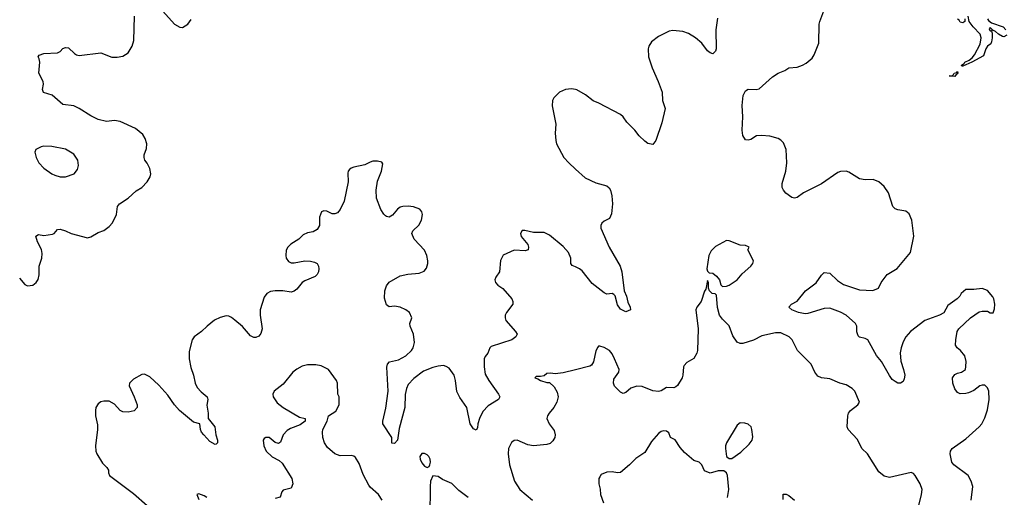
# Model space of a CAD drawing. Header units: inches. Extents: x 1839270 to 1929235, y 762242 to 910350.
# Tile 37 of 256: x 1855912 to 1863154, y 801330 to 804844. Entities that reach past the tile are written whole.
import ezdxf

# ---------------------------------------------------------------- set-up
doc = ezdxf.new("R2010")
doc.units = ezdxf.units.IN
doc.header["$MEASUREMENT"] = 0
doc.layers.add('B8850', color=7, linetype='Continuous')
doc.layers.add('B8860', color=7, linetype='Continuous')

msp = doc.modelspace()

# ---------------------------------------------------------------- linework, layer by layer
at = {"layer": 'B8850', "color": 5}
for points, elevation in [([(1855910, 802942.8), (1855950, 802896), (1855970, 802886.8), (1856010, 802890.8), (1856033.2, 802910), (1856047.2, 802932.8), (1856054.2, 802965.8), (1856055.1, 803030), (1856075.1, 803090), (1856076.6, 803123.4), (1856072.7, 803152.7), (1856044.2, 803210), (1856030, 803251.3), (1856050, 803263), (1856090, 803255.6), (1856154.5, 803265.5), (1856165.2, 803270), (1856190, 803301), (1856210, 803302), (1856250, 803290.4), (1856290, 803270.5), (1856410, 803239.3), (1856434.5, 803245.5), (1856490, 803278), (1856530, 803293.4), (1856570, 803322), (1856593.6, 803350), (1856624.5, 803410), (1856632, 803470), (1856646.6, 803490), (1856710, 803530.4), (1856770, 803583.8), (1856809.7, 803610.3), (1856850, 803650.7), (1856872.9, 803687.1), (1856877, 803710), (1856869.6, 803749.6), (1856849.5, 803789.5), (1856832.3, 803810), (1856826.6, 803830), (1856827, 803850), (1856844.8, 803895.2), (1856847.3, 803930), (1856836.2, 803970), (1856818, 803998), (1856764.2, 804044.2), (1856650, 804095.8), (1856610, 804101.1), (1856550, 804094.7), (1856490, 804109.6), (1856435.6, 804135.6), (1856349.4, 804190), (1856310, 804209.7), (1856230, 804220.5), (1856150, 804288), (1856088.3, 804308.3), (1856079.6, 804330), (1856087.6, 804370), (1856083.6, 804390), (1856052.3, 804450), (1856061.2, 804530), (1856056.5, 804556.5), (1856048.7, 804570), (1856056.4, 804583.6), (1856090, 804595.5), (1856190, 804599.1), (1856209.6, 804610.4), (1856230, 804630.8), (1856250, 804638.8), (1856270, 804637.3), (1856314.4, 804594.4), (1856330, 804584.9), (1856350, 804580.5), (1856510, 804599.3), (1856588.8, 804568.8), (1856630, 804567), (1856670, 804574.4), (1856710, 804600.5), (1856739.7, 804650), (1856751, 804690), (1856756.1, 804870)], 620), ([(1856965.5, 804905.5), (1857050, 804811), (1857090, 804787.7), (1857110, 804787.3), (1857148.7, 804810), (1857174.2, 804845.8)], 620), ([(1860000, 804330), (1859970, 804335.8), (1859926, 804330), (1859882, 804310), (1859841.6, 804270), (1859830.4, 804250), (1859827.7, 804210), (1859855.9, 804075.9), (1859850.5, 804010), (1859854.6, 803954.6), (1859860.5, 803930), (1859914.9, 803830), (1859950.2, 803790.2), (1860000, 803744.2)], 620), ([(1860000, 803025.2), (1859975.6, 803035.6), (1859965.1, 803050), (1859964.7, 803090), (1859948.3, 803130), (1859910, 803174.7), (1859810, 803258), (1859770, 803277.4), (1859690, 803279.5), (1859626.8, 803293.2), (1859607.5, 803292.5), (1859596, 803270), (1859600.7, 803250), (1859650.5, 803190.5), (1859654.8, 803170), (1859651.3, 803150), (1859630, 803142.7), (1859550, 803149.3), (1859468, 803112), (1859448, 803072), (1859440.7, 802990), (1859413.4, 802950), (1859407.4, 802930), (1859412.7, 802910), (1859428.4, 802890), (1859466, 802866), (1859532.4, 802790), (1859539.3, 802770), (1859538, 802750), (1859492.7, 802690), (1859483, 802670), (1859482, 802650), (1859488, 802630), (1859559.1, 802550), (1859570.6, 802530), (1859562, 802510), (1859531.2, 802488.8), (1859380.3, 802439.7), (1859369, 802431), (1859354.9, 802390), (1859334.6, 802365.4), (1859328.8, 802350), (1859329.1, 802290), (1859336, 802236), (1859363.1, 802190), (1859434, 802090), (1859443, 802070), (1859434, 802050), (1859357.6, 802002.4), (1859319.1, 801960.9), (1859294, 801910), (1859281.3, 801870), (1859278.4, 801841.6), (1859270, 801824), (1859250, 801835.1), (1859226.4, 801870), (1859200.8, 801990), (1859150, 802065.4), (1859128.3, 802108.3), (1859118.1, 802190), (1859107.7, 802230), (1859070, 802279.8), (1859050, 802293.8), (1859030, 802299.6), (1858990, 802296.1), (1858950, 802286.3), (1858882.7, 802257.3), (1858810, 802205.2), (1858770, 802161), (1858756.6, 802130), (1858746.6, 802086.6), (1858745.7, 801990), (1858702.9, 801837.1), (1858690.3, 801750), (1858670, 801726), (1858649.5, 801729.5), (1858649.3, 801770), (1858583, 801870), (1858582.6, 801890), (1858605.3, 801985.3), (1858621.4, 802110), (1858613.1, 802286.9), (1858617, 802310), (1858633, 802327), (1858697.8, 802342.2), (1858751.8, 802370), (1858794, 802410), (1858807, 802430), (1858817, 802470), (1858809.6, 802530), (1858785.1, 802590), (1858782.7, 802610), (1858795.1, 802650), (1858779.3, 802690), (1858753.2, 802710), (1858710, 802729.6), (1858670, 802735.6), (1858630, 802732.3), (1858610, 802745.2), (1858595.2, 802795.2), (1858598.3, 802850), (1858610, 802886.8), (1858630, 802913), (1858710, 802959.3), (1858767, 802973), (1858850, 802979.5), (1858887.1, 802992.9), (1858903.3, 803016.7), (1858913.5, 803050), (1858914.5, 803070), (1858907.2, 803110), (1858890, 803147.3), (1858813.6, 803230), (1858797, 803270), (1858802.7, 803290), (1858847.9, 803332.1), (1858867.6, 803370), (1858873.6, 803410), (1858869.4, 803430), (1858856, 803450), (1858807.7, 803467.7), (1858770, 803471.8), (1858730, 803469.5), (1858710, 803463.7), (1858690.8, 803450), (1858655.3, 803404.7), (1858630, 803392.3), (1858610, 803395.1), (1858601.7, 803401.7), (1858590, 803412.7), (1858568.6, 803448.6), (1858537.4, 803530), (1858534, 803590), (1858543.7, 803656.3), (1858573.3, 803730), (1858584, 803784), (1858574.8, 803794.8), (1858542.9, 803802.9), (1858510, 803802), (1858490, 803796.4), (1858450, 803776.4), (1858370, 803758), (1858349.1, 803750.9), (1858338, 803742), (1858328.2, 803730), (1858325.3, 803714.7), (1858328.9, 803650), (1858299.5, 803510), (1858270, 803446.6), (1858250, 803423.7), (1858230, 803414.5), (1858210, 803415.1), (1858170, 803436), (1858150, 803437.2), (1858130.8, 803429.2), (1858117.3, 803390), (1858116.3, 803330), (1858099, 803301), (1858070, 803282), (1858030, 803276.2), (1857997.7, 803262.3), (1857964, 803230), (1857906.4, 803193.6), (1857884, 803170), (1857872.3, 803147.7), (1857868.5, 803110), (1857872.2, 803090), (1857890, 803064.4), (1857910, 803055.8), (1857930, 803054.4), (1858010, 803069), (1858050, 803067.6), (1858081.1, 803061.1), (1858099.1, 803050), (1858110.4, 803030), (1858112.7, 803010), (1858108.7, 802990), (1858099.3, 802970), (1858084.2, 802955.8), (1858010, 802923), (1857990, 802909.6), (1857950, 802861.6), (1857930, 802845.6), (1857910, 802838.9), (1857848.2, 802848.2), (1857790.4, 802849.6), (1857756.7, 802843.3), (1857730, 802829.2), (1857710, 802802), (1857681.1, 802710), (1857680.3, 802670), (1857695.8, 802570), (1857685.4, 802534.6), (1857670, 802515.1), (1857650, 802505.2), (1857634, 802506), (1857610, 802518.7), (1857550, 802586.3), (1857494.1, 802634.1), (1857470, 802652.6), (1857450, 802662), (1857430, 802664.7), (1857385.9, 802654.2), (1857345.4, 802634.6), (1857290.5, 802590), (1857250, 802549.4), (1857194.8, 802510), (1857180.7, 802490), (1857157.5, 802402.5), (1857159.5, 802350), (1857170, 802284.7), (1857190.7, 802230), (1857202, 802170), (1857218.4, 802138.4), (1857245.9, 802105.8), (1857290.7, 802070), (1857294.9, 802050), (1857288.5, 802008.5), (1857298.4, 801950), (1857298.8, 801910), (1857348.2, 801850), (1857355.3, 801790), (1857368, 801750), (1857366.8, 801730), (1857358.4, 801721.6), (1857350, 801718), (1857310, 801741.6), (1857265.6, 801790), (1857249.5, 801810), (1857240.9, 801830), (1857238, 801870), (1857190, 801882.9), (1857088.3, 801968.3), (1857050, 802009.7), (1857001.9, 802081.9), (1856936, 802156), (1856870, 802215.8), (1856830, 802236.9), (1856810, 802233.6), (1856750, 802199.6), (1856720.4, 802170), (1856717.6, 802150), (1856754.9, 802070), (1856775.5, 802010), (1856776.3, 801990), (1856754.6, 801965.4), (1856710, 801955.6), (1856670, 801959.3), (1856650, 801969.2), (1856610, 802015.1), (1856570, 802038.4), (1856530, 802038.4), (1856510, 802031.6), (1856490, 802017), (1856472.4, 801990), (1856468.9, 801970), (1856470.3, 801930), (1856484.7, 801864.7), (1856484.9, 801830), (1856468.9, 801710), (1856471.7, 801670), (1856479, 801650), (1856521.8, 801581.8), (1856554, 801550), (1856564.2, 801530), (1856564.6, 801510), (1856573.4, 801490), (1856750, 801359), (1856849.1, 801270)], 620), ([(1858578.3, 801310), (1858550, 801351.8), (1858490, 801404.2), (1858479.1, 801419.1), (1858437.5, 801497.5), (1858410, 801578), (1858382.8, 801622.8), (1858370, 801633.6), (1858350, 801638.7), (1858270, 801636.3), (1858229.7, 801649.7), (1858176.3, 801696.3), (1858154, 801730), (1858141.6, 801770), (1858138.4, 801810), (1858142.7, 801830), (1858172.7, 801890), (1858184, 801930), (1858236.2, 801963.8), (1858261.2, 802010), (1858261.2, 802070), (1858253.2, 802090), (1858249, 802169), (1858242, 802190), (1858184, 802270), (1858130, 802297), (1858090, 802303.7), (1858030, 802306), (1857990, 802294), (1857950, 802273.6), (1857920.5, 802250), (1857850, 802162.4), (1857784.9, 802110), (1857773.7, 802090), (1857775.3, 802070), (1857806.2, 802026.2), (1857850, 801990.4), (1857970, 801918.8), (1858010.8, 801910.8), (1858011.3, 801890), (1857975.9, 801864.1), (1857903.4, 801836.6), (1857878.8, 801821.2), (1857850.4, 801789.6), (1857830, 801735.3), (1857814.8, 801725.2), (1857790, 801733.2), (1857746, 801770), (1857722, 801770), (1857710, 801762), (1857704, 801750), (1857707.3, 801710), (1857724, 801670), (1857770, 801627.3), (1857821.4, 801601.4), (1857842.8, 801582.8), (1857914.4, 801470), (1857921.6, 801430), (1857910, 801397.2), (1857850, 801382.7), (1857840.5, 801370), (1857828.4, 801331.6), (1857790, 801321.3)], 640), ([(1860000, 802268.4), (1859910, 802245.1), (1859850, 802239.5), (1859816, 802244), (1859790, 802242), (1859770, 802224), (1859742, 802218), (1859710, 802219), (1859701, 802210), (1859722.8, 802202.8), (1859742, 802190), (1859790, 802176), (1859810, 802176), (1859842.4, 802142.4), (1859864.2, 802104.2), (1859872, 802070), (1859863.1, 802030), (1859839.6, 801990), (1859807.2, 801950), (1859795.3, 801930), (1859790.3, 801910), (1859805.7, 801870), (1859842.6, 801822.6), (1859851.7, 801790), (1859847, 801770), (1859834, 801746), (1859813, 801727), (1859790, 801717.7), (1859690, 801709.7), (1859650, 801717.4), (1859570, 801750.9), (1859550, 801748), (1859530, 801733), (1859506.4, 801690), (1859503.8, 801650), (1859515.8, 801570), (1859551.4, 801450), (1859590, 801388.7), (1859683.8, 801310)], 640), ([(1859210, 801329.7), (1859141.4, 801381.4), (1859090, 801431.6), (1859022, 801462), (1858990, 801484), (1858950, 801488), (1858934.8, 801450), (1858930.5, 801409.5), (1858932.1, 801332.1), (1858926.6, 801213.4)], 640), ([(1857288.9, 801328.9), (1857270, 801342), (1857230, 801355.3), (1857214, 801350), (1857230, 801314)], 640)]:
    msp.add_lwpolyline(points, dxfattribs=dict(at, elevation=elevation))
at = {"layer": 'B8850', "color": 5, "elevation": 640}
for points in [[(1856087, 803913), (1856070, 803909.4), (1856031, 803890), (1856024, 803870), (1856033.4, 803830), (1856053, 803790), (1856090, 803750.5), (1856148, 803710), (1856170, 803700.3), (1856210, 803688.9), (1856250, 803688.5), (1856314, 803710), (1856338.3, 803741.7), (1856343.6, 803770), (1856339.7, 803810), (1856310, 803855.1), (1856250, 803891.3), (1856148.3, 803911.7)], [(1858890, 801651.8), (1858870, 801651.6), (1858855.5, 801630), (1858857.1, 801610), (1858870, 801584), (1858890, 801560.7), (1858910, 801550.8), (1858924, 801556), (1858929.5, 801570.5), (1858934.5, 801590), (1858932, 801610), (1858922, 801630), (1858910, 801642)]]:
    msp.add_lwpolyline(points, close=True, dxfattribs=at)
at = {"layer": 'B8860', "color": 5}
for points, elevation in [([(1861044.5, 804855.5), (1861033.2, 804770), (1861034.2, 804630), (1861029, 804611), (1861010, 804591.8), (1860990, 804598.9), (1860970, 804615.8), (1860928.4, 804670), (1860882.6, 804710), (1860830, 804742.9), (1860790, 804757.8), (1860715.2, 804764.7), (1860690, 804760.4), (1860610, 804721.1), (1860559.4, 804680.6), (1860539.5, 804650), (1860534.6, 804630), (1860537.2, 804570), (1860564.7, 804490), (1860609.2, 804390), (1860637.4, 804310), (1860639.5, 804250), (1860659.1, 804190), (1860634.1, 804085.9), (1860590, 803955.3), (1860570, 803925.2), (1860531.9, 803931.9), (1860510, 803949.3), (1860468.5, 803988.5), (1860436.2, 804030), (1860377.6, 804090), (1860349.8, 804129.8), (1860330, 804146.3), (1860172.7, 804230), (1860130, 804247.6), (1860074.5, 804290), (1860010, 804328), (1860000, 804330)], 620), ([(1862909.8, 801310), (1862921.4, 801410), (1862910.9, 801450), (1862888.4, 801490), (1862782.2, 801570), (1862769.1, 801590), (1862754.8, 801650), (1862759, 801670), (1862770.8, 801690), (1862870, 801760.3), (1862969.7, 801850), (1862988.1, 801871.9), (1863010, 801915.8), (1863030, 801972.7), (1863042.4, 802050), (1863039.5, 802110), (1863030, 802135.8), (1863010, 802155), (1862990, 802156.5), (1862974.9, 802150), (1862930, 802116.1), (1862890, 802098), (1862870, 802094.5), (1862830, 802092.3), (1862810, 802100.9), (1862790, 802129), (1862774.5, 802170), (1862772.7, 802210), (1862790, 802234), (1862810, 802244), (1862838, 802250), (1862868.7, 802270), (1862872.1, 802292.1), (1862872.3, 802330), (1862863.7, 802370), (1862831.4, 802411.4), (1862806, 802430), (1862796, 802450), (1862796.2, 802490), (1862807, 802550), (1862819.3, 802570), (1862906, 802650), (1862970, 802694), (1862990, 802700.7), (1863010, 802700.7), (1863030, 802698.8), (1863050, 802687.3), (1863072.1, 802687.9), (1863082.7, 802717.3), (1863083.7, 802750), (1863077, 802790), (1863070, 802804), (1863030, 802852.3), (1862990, 802866.6), (1862930, 802859.3), (1862870, 802859), (1862836, 802830), (1862826.8, 802810), (1862806.8, 802790), (1862739.2, 802740.8), (1862710, 802686.6), (1862678, 802670), (1862570, 802631.2), (1862463.7, 802550), (1862430, 802511.5), (1862410, 802474.5), (1862394.7, 802430), (1862387.8, 802392.2), (1862391.8, 802331.8), (1862412.9, 802270), (1862421.3, 802230), (1862418, 802202), (1862410, 802182), (1862390.7, 802169.3), (1862370, 802169.3), (1862350, 802181.2), (1862330, 802197.2), (1862310, 802226), (1862249.7, 802330), (1862214.6, 802374.6), (1862150, 802489.5), (1862130, 802499.1), (1862090, 802508), (1862078.3, 802518.3), (1862068.3, 802548.3), (1862069.7, 802590), (1862059.7, 802610), (1861991.3, 802670), (1861950, 802691.7), (1861870, 802720.9), (1861830, 802718.8), (1861710, 802682), (1861690, 802680.7), (1861641.2, 802690), (1861590, 802709.8), (1861569.4, 802730), (1861589.2, 802750), (1861630, 802773), (1861691.3, 802850), (1861771.1, 802908.9), (1861810, 802964.9), (1861830, 802983), (1861870, 802980.4), (1861925.9, 802925.9), (1861970, 802896.8), (1862090, 802857.1), (1862187.9, 802852.1), (1862229.3, 802870), (1862249.4, 802910), (1862292, 802970), (1862366.1, 803013.9), (1862465.1, 803130), (1862488.5, 803251.5), (1862474.4, 803370), (1862454.5, 803414.6), (1862430, 803435.8), (1862370, 803444), (1862350, 803453.6), (1862333.6, 803470), (1862302.6, 803570), (1862270, 803616.9), (1862230, 803651.3), (1862190, 803668), (1862130, 803666.3), (1862090, 803672.8), (1862010, 803721.1), (1861990, 803728.3), (1861950, 803727.2), (1861930, 803719.8), (1861810, 803636), (1861678, 803570), (1861630, 803535.1), (1861610, 803529.7), (1861590, 803536.8), (1861548.2, 803568.2), (1861529.9, 803589.9), (1861520.3, 803610), (1861520.5, 803639.5), (1861546.9, 803730), (1861555.4, 803790), (1861549.7, 803890), (1861530, 803937), (1861510, 803957.6), (1861489.8, 803969.8), (1861430, 803987.6), (1861368.9, 803991.1), (1861331.7, 803988.3), (1861290, 803963.6), (1861270, 803957), (1861250, 803960.9), (1861231.4, 803991.4), (1861226.6, 804030), (1861229.7, 804130), (1861226.7, 804213.3), (1861234.1, 804285.8), (1861250, 804320.5), (1861270, 804331.8), (1861330, 804330.4), (1861350, 804335.8), (1861450, 804423.7), (1861490, 804450.4), (1861539, 804470), (1861570, 804490.7), (1861630, 804494.9), (1861670, 804508.5), (1861696.3, 804523.7), (1861739.8, 804560.2), (1861755.2, 804584.8), (1861789.8, 804670), (1861791.9, 804810), (1861796.8, 804830), (1861826.2, 804910)], 620), ([(1862864.7, 804850), (1862864.7, 804830), (1862850, 804821.2), (1862830, 804825.6), (1862821.2, 804841.2), (1862810, 804847.8)], 580), ([(1863171.3, 804730), (1863150, 804718), (1863140.4, 804720.4), (1863110, 804738), (1863090, 804758), (1863070, 804766), (1863062, 804762), (1863066, 804770), (1863050, 804786), (1863043.6, 804776.4), (1863044.7, 804770), (1863050, 804762), (1863059.6, 804759.6), (1863063.6, 804743.6), (1863064.9, 804710), (1863059.1, 804680.9), (1863054, 804666), (1863030, 804649.2), (1863018, 804630), (1863001.6, 804578.4), (1862916, 804530), (1862850, 804501.2), (1862842, 804502), (1862839, 804510), (1862858.9, 804521.1), (1862862.7, 804530), (1862895.1, 804544.9), (1862917.7, 804562.3), (1862935.8, 804584.2), (1862975.4, 804664.6), (1862983.5, 804710), (1862976.8, 804736.8), (1862925.1, 804790), (1862895.1, 804830), (1862888, 804870)], 580), ([(1863030.6, 804850), (1863038, 804838), (1863060.5, 804820.5), (1863144.7, 804790), (1863164.7, 804770)], 580), ([(1860000, 803744.2), (1860070, 803679.5), (1860150, 803644.2), (1860230, 803622.3), (1860247.7, 803607.7), (1860257.8, 803590), (1860267.9, 803547.9), (1860272, 803488), (1860265.1, 803414.9), (1860250, 803380.7), (1860210, 803360.9), (1860194, 803346), (1860187, 803330), (1860187.2, 803310), (1860246.5, 803170), (1860328.9, 803030), (1860340.3, 802990), (1860357, 802850), (1860375.3, 802810), (1860385.5, 802765.5), (1860402, 802730), (1860404.7, 802710), (1860370, 802695.1), (1860330, 802714.5), (1860310, 802745.2), (1860291.7, 802811.7), (1860283.2, 802823.2), (1860270, 802829.3), (1860230, 802824.2), (1860210, 802834.7), (1860123, 802903), (1860050, 802995.4), (1860030, 803012.2), (1860000, 803025.2)], 620), ([(1862506.6, 801190), (1862546, 801350), (1862549.1, 801389.1), (1862534, 801430), (1862499, 801490), (1862485.6, 801505.6), (1862470, 801513.2), (1862310, 801475.6), (1862270, 801486.9), (1862230, 801516.9), (1862148.4, 801650), (1862106.3, 801690), (1862074.5, 801754.5), (1862006, 801830), (1861999.3, 801850), (1862002, 801930), (1862007, 801950), (1862023.7, 801970), (1862077.2, 802010), (1862089.3, 802030), (1862054.5, 802110), (1862036, 802130), (1861990, 802156.9), (1861944, 802170), (1861870, 802202.9), (1861810, 802209.7), (1861781.2, 802221.2), (1861759.7, 802250), (1861732.8, 802310), (1861634, 802410), (1861592.8, 802490), (1861570.6, 802510.6), (1861510, 802539.2), (1861470, 802540.4), (1861370, 802517.2), (1861310, 802486.6), (1861230, 802461.6), (1861210, 802461.6), (1861190, 802471.8), (1861158.4, 802518.4), (1861130, 802592.7), (1861081.2, 802641.2), (1861059, 802670), (1861045.6, 802725.6), (1861038, 802818), (1861028, 802828), (1861006, 802830), (1860986, 802850), (1860978, 802870), (1860978, 802910), (1860970, 802926), (1860959.6, 802860.4), (1860950, 802846), (1860924.7, 802770), (1860892, 802730), (1860884.7, 802710), (1860901.6, 802570), (1860898, 802410), (1860893.4, 802390), (1860870, 802352.7), (1860818.8, 802321.2), (1860799.9, 802300.1), (1860794, 802290), (1860790.6, 802230), (1860784, 802210), (1860750, 802152.3), (1860738, 802142), (1860723.1, 802136.9), (1860670, 802138.9), (1860630, 802113), (1860610, 802108.4), (1860570, 802114.2), (1860490, 802146), (1860450, 802148.4), (1860407.2, 802132.8), (1860370, 802102), (1860350, 802095.1), (1860330, 802104.5), (1860287, 802147), (1860278.4, 802170), (1860280.8, 802199.2), (1860319.7, 802250), (1860320.5, 802270), (1860287.3, 802350), (1860270, 802385.2), (1860250, 802409.3), (1860210, 802432.3), (1860178, 802442), (1860170, 802442), (1860164, 802436), (1860150, 802408), (1860133.4, 802326.6), (1860116.8, 802303.2), (1860104.5, 802295.5), (1860000, 802268.4)], 640), ([(1861119.1, 801330), (1861127.5, 801387.5), (1861117, 801490), (1861109.5, 801509.5), (1861090, 801525.2), (1861050, 801525.2), (1860990, 801509.2), (1860950, 801526), (1860929.6, 801569.6), (1860920.1, 801580.1), (1860910, 801589.2), (1860870, 801601.2), (1860801, 801661), (1860770, 801696), (1860733.4, 801753.4), (1860699, 801770), (1860685.8, 801805.8), (1860670, 801817.6), (1860650, 801818.9), (1860630, 801814), (1860610, 801799.7), (1860558.4, 801741.6), (1860510, 801660.5), (1860443, 801617), (1860397.1, 801570), (1860330, 801512.7), (1860310, 801509.4), (1860270, 801517), (1860230, 801515.1), (1860190, 801499), (1860178, 801482), (1860170.7, 801469.3), (1860170.6, 801430), (1860180.7, 801390), (1860182.8, 801350), (1860206.4, 801290)], 660), ([(1861526.5, 801313.5), (1861527.6, 801352.4), (1861550, 801354.4), (1861570, 801343.7), (1861610, 801309)], 640)]:
    msp.add_lwpolyline(points, dxfattribs=dict(at, elevation=elevation))
for points, elevation in [([(1862790, 804427), (1862748, 804430), (1862770, 804431.3), (1862780.4, 804439.6), (1862784, 804450), (1862805.2, 804454.8), (1862810, 804462), (1862813.2, 804453.2), (1862810, 804445.2), (1862799.6, 804440.4)], 580), ([(1861110, 803219), (1861030, 803175.3), (1860997.5, 803142.5), (1860981.6, 803110), (1860966.8, 803010), (1860970, 802994), (1860982, 802982), (1861010, 802978), (1861038, 802958), (1861058, 802930), (1861070, 802894), (1861082, 802882), (1861110, 802884.7), (1861130, 802891.3), (1861190, 802930.8), (1861225.7, 802974.3), (1861289.2, 803030), (1861305.2, 803050), (1861309.4, 803070), (1861268.7, 803150), (1861278, 803170), (1861273.6, 803173.6), (1861250, 803182), (1861210, 803186), (1861130, 803216)], 640), ([(1861210, 801877.2), (1861190, 801861.2), (1861110.7, 801730), (1861104, 801710), (1861104, 801690), (1861111.3, 801630), (1861130, 801616), (1861150, 801616), (1861217.2, 801662.8), (1861278.3, 801721.7), (1861299.3, 801750), (1861303.7, 801776.3), (1861298, 801830), (1861291.2, 801850), (1861270, 801867.3), (1861244.7, 801875.3)], 660)]:
    msp.add_lwpolyline(points, close=True, dxfattribs=dict(at, elevation=elevation))

doc.saveas('drawing.dxf')
